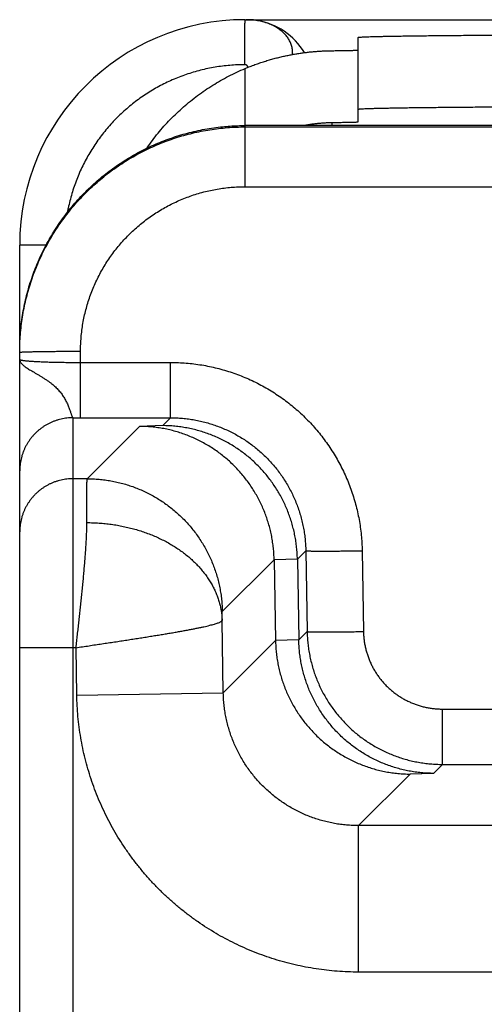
# Model space of a CAD drawing. Header units: inches. Extents: x 0 to 34, y 0 to 22.
# Tile 32 of 46: x 28.172 to 28.584, y 12.954 to 13.828. Entities that reach past the tile are written whole.
import ezdxf

# ---------------------------------------------------------------- set-up
doc = ezdxf.new("R2010")
doc.units = ezdxf.units.IN
doc.header["$LTSCALE"] = 1.87
doc.header["$MEASUREMENT"] = 0
doc.layers.get('0').update_dxf_attribs({"linetype": 'CONTINUOUS'})

msp = doc.modelspace()

# ---------------------------------------------------------------- linework, layer by layer
at = {"color": 7, "linetype": 'CONTINUOUS'}
for p, q in [((28.372, 13.82836), (29.772, 13.82836)), ((28.38391, 13.8273), (28.38349, 13.82739)), ((28.38421, 13.82724), (28.38391, 13.8273)), ((28.472, 13.81259), (28.472, 13.7374)), ((28.372, 13.68014), (28.372, 13.78504)), ((28.76978, 13.73436), (28.372, 13.73436)), ((28.372, 13.73319), (28.77048, 13.73319)), ((28.44915, 13.73436), (28.44915, 13.73685)), ((28.372, 13.68014), (28.80462, 13.68014)), ((28.172, 7.09036), (28.172, 13.62836)), ((28.19552, 13.62836), (28.172, 13.62836)), ((28.226, 13.47502), (28.226, 13.53407)), ((28.226, 13.52414), (28.30588, 13.52414)), ((28.30588, 13.47502), (28.30588, 13.52414)), ((28.21924, 13.47503), (28.21924, 7.44776)), ((28.226, 13.47502), (28.30588, 13.47502)), ((28.23179, 13.42093), (28.27828, 13.46742)), ((28.2989, 13.46805), (28.27828, 13.46742)), ((28.30588, 13.47502), (28.2989, 13.46805)), ((28.23179, 13.42093), (28.21924, 13.42093)), ((28.42579, 13.35705), (28.41833, 13.34958)), ((28.42579, 13.35705), (28.427, 13.28531)), ((28.47578, 13.35703), (28.47699, 13.28529)), ((28.35175, 13.303), (28.3977, 13.34896)), ((28.41833, 13.34958), (28.3977, 13.34896)), ((28.3977, 13.34896), (28.39895, 13.27725)), ((28.41833, 13.34958), (28.41957, 13.27788)), ((28.35264, 13.23094), (28.35153, 13.29521)), ((28.41957, 13.27788), (28.427, 13.28531)), ((28.35264, 13.23094), (28.39895, 13.27725)), ((28.41957, 13.27788), (28.39895, 13.27725)), ((28.22195, 13.27095), (28.172, 13.27095)), ((28.22268, 13.22871), (28.22195, 13.27095)), ((28.22268, 13.22871), (28.35264, 13.23094)), ((28.54694, 13.16736), (28.54694, 13.21648)), ((28.54694, 13.21648), (28.59305, 13.21648)), ((28.53899, 13.15941), (28.54694, 13.16736)), ((28.54694, 13.16736), (28.59305, 13.16736)), ((28.4726, 13.11302), (28.51837, 13.15879)), ((28.53899, 13.15941), (28.51837, 13.15879)), ((28.4726, 12.98304), (28.4726, 13.11302)), ((28.66739, 13.11302), (28.4726, 13.11302)), ((28.66739, 12.98304), (28.4726, 12.98304))]:
    msp.add_line(p, q, dxfattribs=at)
msp.add_lwpolyline([(28.38349, 13.82739), (28.38321, 13.82745), (28.38288, 13.82752), (28.38251, 13.8276), (28.38209, 13.82768), (28.38163, 13.82776), (28.38113, 13.82784), (28.38059, 13.82793), (28.38002, 13.82801), (28.3794, 13.82809), (28.37876, 13.82816), (28.37808, 13.82823), (28.37737, 13.82828), (28.37664, 13.82832), (28.37587, 13.82835), (28.37509, 13.82836)], dxfattribs=at)
for centre, radius, start, end in [((28.372, 13.62836), 0.2, 90, 180), ((28.37303, 13.76836), 0.06, 88.04085, 90), ((28.37303, 13.76836), 0.06, 30.86409, 80.95715)]:
    msp.add_arc(centre, radius, start, end, dxfattribs=at)
for points, knots in [([(28.37165, 13.78836), (28.37165, 13.78966), (28.37165, 13.79226), (28.37165, 13.79613), (28.37166, 13.79993), (28.37167, 13.80361), (28.37169, 13.80715), (28.37171, 13.81051), (28.37172, 13.81318), (28.37174, 13.8152), (28.37175, 13.81662), (28.37176, 13.81797), (28.37177, 13.81925), (28.37179, 13.82046), (28.3718, 13.82159), (28.37182, 13.82264), (28.37183, 13.8236), (28.37185, 13.82449), (28.37186, 13.82528), (28.37188, 13.82589), (28.37189, 13.82633), (28.37189, 13.82663), (28.3719, 13.8269), (28.37191, 13.82715), (28.37192, 13.82738), (28.37193, 13.82758), (28.37194, 13.82776), (28.37194, 13.82791), (28.37195, 13.82805), (28.37196, 13.82814), (28.37197, 13.82821), (28.37197, 13.82824), (28.37197, 13.82828), (28.37198, 13.8283), (28.37198, 13.82832), (28.37198, 13.82833), (28.37199, 13.82834), (28.37199, 13.82834), (28.37199, 13.82835), (28.37199, 13.82835), (28.37199, 13.82835), (28.37199, 13.82836), (28.372, 13.82836)], [0, 0, 0, 0, 0.097997, 0.19505, 0.290223, 0.382604, 0.471298, 0.555457, 0.634263, 0.671423, 0.706966, 0.740803, 0.772856, 0.80305, 0.83131, 0.857564, 0.881753, 0.903821, 0.923713, 0.941376, 0.94936, 0.956773, 0.963611, 0.969869, 0.975544, 0.980631, 0.985127, 0.989029, 0.992337, 0.99505, 0.996183, 0.997166, 0.998001, 0.998688, 0.998975, 0.999226, 0.99944, 0.999618, 0.99976, 0.999819, 0.999869, 1, 1, 1, 1]), ([(28.41407, 13.7975), (28.4141, 13.79784), (28.41416, 13.79877), (28.41414, 13.80028), (28.41399, 13.80203), (28.41368, 13.80376), (28.41324, 13.80548), (28.41265, 13.80718), (28.41192, 13.80884), (28.41106, 13.81047), (28.41006, 13.81206), (28.40893, 13.81359), (28.40768, 13.81508), (28.4063, 13.81651), (28.4048, 13.81787), (28.40321, 13.81916), (28.40151, 13.82038), (28.39972, 13.82151), (28.39783, 13.82258), (28.39584, 13.82357), (28.39374, 13.82449), (28.39154, 13.82532), (28.38928, 13.82605), (28.38697, 13.82669), (28.38526, 13.82707), (28.38434, 13.82726), (28.38421, 13.82729)], [0, 0, 0, 0, 0.022424, 0.060299, 0.098226, 0.136333, 0.174747, 0.213572, 0.252876, 0.292734, 0.333261, 0.374563, 0.416706, 0.459734, 0.503579, 0.548113, 0.593221, 0.639071, 0.685967, 0.734212, 0.783962, 0.834916, 0.886659, 0.93878, 0.990997, 1, 1, 1, 1]), ([(28.472, 13.81259), (28.472, 13.81266), (28.47239, 13.8127), (28.47288, 13.81281), (28.47395, 13.81288), (28.47532, 13.81298), (28.47712, 13.81307), (28.4793, 13.81316), (28.48188, 13.81325), (28.48484, 13.81335), (28.48819, 13.81344), (28.49192, 13.81353), (28.49602, 13.81361), (28.50048, 13.8137), (28.50531, 13.81379), (28.5105, 13.81387), (28.51603, 13.81395), (28.52191, 13.81403), (28.52812, 13.81411), (28.53465, 13.81419), (28.5415, 13.81426), (28.54866, 13.81433), (28.55612, 13.8144), (28.56387, 13.81447), (28.57189, 13.81454), (28.58018, 13.8146), (28.58873, 13.81466), (28.59752, 13.81472), (28.60654, 13.81477), (28.61578, 13.81482), (28.62524, 13.81487), (28.63488, 13.81492), (28.64472, 13.81496), (28.65472, 13.815), (28.66487, 13.81503), (28.67518, 13.81506), (28.68561, 13.81509), (28.69615, 13.81512), (28.7068, 13.81514), (28.71753, 13.81516), (28.72834, 13.81518), (28.7392, 13.81519), (28.75011, 13.8152), (28.76104, 13.8152), (28.76834, 13.8152), (28.772, 13.8152)], [0, 0, 0, 0, 0.000739, 0.002765, 0.00611, 0.010778, 0.016762, 0.024058, 0.032654, 0.042541, 0.053702, 0.066128, 0.079798, 0.094697, 0.110802, 0.128094, 0.146549, 0.166142, 0.186849, 0.208638, 0.231487, 0.255356, 0.280224, 0.306047, 0.332801, 0.360439, 0.388936, 0.418244, 0.448332, 0.479154, 0.510671, 0.542842, 0.57562, 0.608968, 0.642833, 0.677181, 0.711952, 0.747115, 0.782608, 0.818398, 0.854424, 0.89065, 0.927017, 0.963485, 1, 1, 1, 1]), ([(28.372, 13.78504), (28.37344, 13.78565), (28.37633, 13.78682), (28.38067, 13.78846), (28.38497, 13.78997), (28.38923, 13.79137), (28.39346, 13.79265), (28.39764, 13.79382), (28.40178, 13.79489), (28.40587, 13.79585), (28.4099, 13.79672), (28.41388, 13.79749), (28.4178, 13.79816), (28.42166, 13.79875), (28.42544, 13.79926), (28.42913, 13.79969), (28.43274, 13.80004), (28.43625, 13.80032), (28.43965, 13.80054), (28.44294, 13.8007), (28.44609, 13.8008), (28.44815, 13.80083), (28.44915, 13.80084)], [0, 0, 0, 0, 0.059414, 0.117887, 0.175399, 0.23202, 0.287714, 0.342523, 0.39645, 0.449453, 0.501575, 0.552745, 0.602951, 0.65216, 0.700275, 0.747276, 0.793049, 0.837507, 0.88056, 0.922054, 0.961915, 1, 1, 1, 1]), ([(28.44915, 13.80084), (28.4501, 13.80085), (28.45194, 13.80087), (28.45461, 13.80091), (28.45711, 13.80094), (28.45942, 13.80097), (28.46155, 13.80101), (28.4635, 13.80105), (28.46525, 13.80108), (28.4668, 13.80112), (28.46815, 13.80116), (28.4693, 13.8012), (28.47025, 13.80123), (28.47097, 13.80128), (28.47153, 13.8013), (28.47178, 13.80136), (28.472, 13.80136), (28.472, 13.8014)], [0, 0, 0, 0, 0.124304, 0.241248, 0.350501, 0.451934, 0.545257, 0.630301, 0.706907, 0.774859, 0.834077, 0.884393, 0.925719, 0.957979, 0.981093, 0.995058, 1, 1, 1, 1]), ([(28.37165, 13.78836), (28.36945, 13.78836), (28.36505, 13.78826), (28.35845, 13.78786), (28.35188, 13.78717), (28.34533, 13.78622), (28.33883, 13.785), (28.33238, 13.78351), (28.326, 13.78175), (28.31969, 13.77973), (28.31348, 13.77746), (28.30737, 13.77492), (28.30136, 13.77214), (28.29548, 13.76911), (28.28972, 13.76584), (28.28411, 13.76234), (28.27865, 13.75861), (28.27334, 13.75465), (28.2682, 13.75048), (28.26324, 13.7461), (28.25847, 13.74152), (28.25389, 13.73674), (28.24951, 13.73178), (28.24534, 13.72664), (28.24138, 13.72134), (28.23765, 13.71587), (28.23415, 13.71026), (28.23088, 13.7045), (28.22785, 13.69862), (28.22507, 13.69261), (28.22254, 13.6865), (28.22026, 13.68029), (28.21824, 13.67398), (28.21649, 13.6676), (28.2152, 13.66203), (28.21452, 13.65859), (28.21429, 13.65731)], [0, 0, 0, 0, 0.029699, 0.059424, 0.089168, 0.118928, 0.148701, 0.178481, 0.208265, 0.238049, 0.267829, 0.297603, 0.327376, 0.357151, 0.386927, 0.416702, 0.446477, 0.47625, 0.506022, 0.535795, 0.565569, 0.595346, 0.625122, 0.654895, 0.684665, 0.714436, 0.744213, 0.773991, 0.803767, 0.833539, 0.863311, 0.893087, 0.922869, 0.952655, 0.982441, 1, 1, 1, 1]), ([(28.28462, 13.71424), (28.28473, 13.71439), (28.28638, 13.71677), (28.28967, 13.7213), (28.29469, 13.72766), (28.29996, 13.73381), (28.30548, 13.73974), (28.31124, 13.74545), (28.31722, 13.75091), (28.32342, 13.75613), (28.32982, 13.7611), (28.33643, 13.7658), (28.34321, 13.77023), (28.35017, 13.77438), (28.35729, 13.77824), (28.36456, 13.78182), (28.36951, 13.784), (28.372, 13.78504)], [0, 0, 0, 0, 0.005088, 0.076162, 0.147221, 0.218285, 0.289357, 0.360409, 0.431486, 0.50254, 0.57361, 0.644678, 0.715734, 0.786811, 0.857863, 0.928938, 1, 1, 1, 1]), ([(28.37447, 13.78605), (28.37446, 13.7861), (28.37443, 13.78623), (28.37436, 13.78645), (28.37426, 13.78675), (28.37412, 13.78704), (28.37396, 13.7873), (28.37382, 13.78747), (28.37368, 13.78764), (28.37351, 13.78778), (28.37334, 13.78792), (28.37314, 13.78803), (28.37293, 13.78813), (28.37271, 13.78821), (28.37247, 13.78828), (28.37221, 13.78832), (28.37193, 13.78835), (28.37174, 13.78836), (28.37165, 13.78836)], [0, 0, 0, 0, 0.041078, 0.104432, 0.165711, 0.282733, 0.339075, 0.394392, 0.449096, 0.503655, 0.558586, 0.614436, 0.671774, 0.731168, 0.793174, 0.85832, 0.927108, 1, 1, 1, 1]), ([(28.772, 13.75121), (28.76834, 13.75121), (28.76104, 13.75121), (28.75011, 13.7512), (28.7392, 13.75119), (28.72834, 13.75118), (28.71753, 13.75116), (28.7068, 13.75114), (28.69615, 13.75112), (28.68561, 13.7511), (28.67518, 13.75107), (28.66487, 13.75103), (28.65472, 13.751), (28.64472, 13.75096), (28.63488, 13.75092), (28.62524, 13.75087), (28.61578, 13.75082), (28.60654, 13.75077), (28.59752, 13.75072), (28.58873, 13.75066), (28.58018, 13.7506), (28.57189, 13.75054), (28.56387, 13.75047), (28.55612, 13.75041), (28.54866, 13.75034), (28.5415, 13.75027), (28.53465, 13.75019), (28.52812, 13.75011), (28.52191, 13.75004), (28.51603, 13.74996), (28.5105, 13.74987), (28.50531, 13.74979), (28.50048, 13.7497), (28.49602, 13.74962), (28.49192, 13.74953), (28.48819, 13.74944), (28.48484, 13.74935), (28.48188, 13.74926), (28.4793, 13.74917), (28.47712, 13.74907), (28.47532, 13.74898), (28.47395, 13.74888), (28.47288, 13.74881), (28.47239, 13.7487), (28.472, 13.74866), (28.472, 13.74859)], [0, 0, 0, 0, 0.036515, 0.072983, 0.10935, 0.145576, 0.181602, 0.217392, 0.252885, 0.288048, 0.322819, 0.357167, 0.391032, 0.42438, 0.457158, 0.489329, 0.520846, 0.551668, 0.581756, 0.611064, 0.639561, 0.667199, 0.693953, 0.719776, 0.744644, 0.768513, 0.791362, 0.813151, 0.833858, 0.853451, 0.871906, 0.889198, 0.905303, 0.920202, 0.933872, 0.946298, 0.957459, 0.967346, 0.975942, 0.983238, 0.989222, 0.99389, 0.997235, 0.999261, 1, 1, 1, 1]), ([(28.172, 13.5343), (28.172, 13.53695), (28.1721, 13.54225), (28.17258, 13.55019), (28.17336, 13.5581), (28.17447, 13.56598), (28.17588, 13.5738), (28.17761, 13.58156), (28.17964, 13.58925), (28.18197, 13.59686), (28.18461, 13.60436), (28.18754, 13.61175), (28.19076, 13.61902), (28.19427, 13.62616), (28.19806, 13.63315), (28.20213, 13.63999), (28.20646, 13.64665), (28.21105, 13.65314), (28.2159, 13.65945), (28.221, 13.66555), (28.22633, 13.67145), (28.2319, 13.67713), (28.23768, 13.68259), (28.24368, 13.68781), (28.24988, 13.69279), (28.25627, 13.69752), (28.26285, 13.70199), (28.2696, 13.7062), (28.27651, 13.71013), (28.28357, 13.71379), (28.29077, 13.71716), (28.2981, 13.72025), (28.30554, 13.72304), (28.31309, 13.72553), (28.32073, 13.72772), (28.32846, 13.72961), (28.33625, 13.73119), (28.3441, 13.73245), (28.34936, 13.73309), (28.352, 13.73335)], [0, 0, 0, 0, 0.027024, 0.054059, 0.081086, 0.108109, 0.135145, 0.162174, 0.189196, 0.216233, 0.243263, 0.270285, 0.297321, 0.324353, 0.351374, 0.378409, 0.405442, 0.432462, 0.459497, 0.48653, 0.513549, 0.540582, 0.567615, 0.594633, 0.621664, 0.648697, 0.675715, 0.702743, 0.729775, 0.756792, 0.783818, 0.810849, 0.837865, 0.864888, 0.891918, 0.918935, 0.945954, 0.972983, 1, 1, 1, 1]), ([(28.172, 13.53313), (28.172, 13.53575), (28.1721, 13.541), (28.17256, 13.54885), (28.17333, 13.55667), (28.17441, 13.56446), (28.17579, 13.5722), (28.17748, 13.57988), (28.17946, 13.58748), (28.18175, 13.595), (28.18432, 13.60243), (28.18719, 13.60975), (28.19034, 13.61695), (28.19377, 13.62402), (28.19747, 13.63095), (28.20145, 13.63773), (28.20568, 13.64434), (28.21017, 13.65078), (28.21491, 13.65704), (28.21989, 13.66311), (28.2251, 13.66898), (28.23054, 13.67463), (28.2362, 13.68008), (28.24207, 13.68529), (28.24814, 13.69027), (28.25439, 13.69501), (28.26083, 13.6995), (28.26745, 13.70374), (28.27422, 13.70771), (28.28115, 13.71142), (28.28822, 13.71485), (28.29542, 13.718), (28.30273, 13.72087), (28.31016, 13.72344), (28.31768, 13.72572), (28.32528, 13.72771), (28.33295, 13.72939), (28.34069, 13.73078), (28.34847, 13.73185), (28.35629, 13.73262), (28.36414, 13.73309), (28.36938, 13.73319), (28.372, 13.73319)], [0, 0, 0, 0, 0.025034, 0.050061, 0.07508, 0.100095, 0.125106, 0.150117, 0.17513, 0.200142, 0.225152, 0.250159, 0.275168, 0.300179, 0.32519, 0.350193, 0.375182, 0.400159, 0.425131, 0.450105, 0.475081, 0.50006, 0.525043, 0.550025, 0.575005, 0.599981, 0.624959, 0.649946, 0.674945, 0.699951, 0.724958, 0.74996, 0.774961, 0.799962, 0.824965, 0.849968, 0.874968, 0.899969, 0.924971, 0.949976, 0.974986, 1, 1, 1, 1]), ([(28.352, 13.73335), (28.35421, 13.73358), (28.35865, 13.73395), (28.36532, 13.73428), (28.36977, 13.73436), (28.372, 13.73436)], [0, 0, 0, 0, 0.333334, 0.666667, 1, 1, 1, 1]), ([(28.44915, 13.73685), (28.44814, 13.73684), (28.44607, 13.73679), (28.44292, 13.73665), (28.43965, 13.73644), (28.43629, 13.73614), (28.43284, 13.73574), (28.42933, 13.73525), (28.42647, 13.73477), (28.42479, 13.73446), (28.4243, 13.73437)], [0, 0, 0, 0, 0.121572, 0.248086, 0.379018, 0.514107, 0.652843, 0.794864, 0.940023, 1, 1, 1, 1]), ([(28.472, 13.7374), (28.472, 13.73736), (28.47178, 13.73736), (28.47153, 13.7373), (28.47097, 13.73728), (28.47025, 13.73723), (28.4693, 13.7372), (28.46815, 13.73716), (28.4668, 13.73712), (28.46525, 13.73709), (28.4635, 13.73705), (28.46155, 13.73701), (28.45942, 13.73698), (28.45711, 13.73694), (28.45461, 13.73691), (28.45194, 13.73688), (28.4501, 13.73686), (28.44915, 13.73685)], [0, 0, 0, 0, 0.004942, 0.018907, 0.042021, 0.074281, 0.115607, 0.165923, 0.225141, 0.293093, 0.369699, 0.454743, 0.548066, 0.649499, 0.758752, 0.875696, 1, 1, 1, 1]), ([(28.226, 13.53407), (28.226, 13.53615), (28.22609, 13.54029), (28.22648, 13.54649), (28.22714, 13.55267), (28.22806, 13.55881), (28.22924, 13.5649), (28.23067, 13.57093), (28.23237, 13.57689), (28.23431, 13.58278), (28.2365, 13.58858), (28.23893, 13.59429), (28.24161, 13.59988), (28.24452, 13.60536), (28.24766, 13.61071), (28.25102, 13.61593), (28.2546, 13.62099), (28.25839, 13.62589), (28.26239, 13.63063), (28.26658, 13.6352), (28.27096, 13.63958), (28.27553, 13.64377), (28.28027, 13.64777), (28.28517, 13.65156), (28.29023, 13.65514), (28.29544, 13.6585), (28.30079, 13.66164), (28.30626, 13.66455), (28.31186, 13.66722), (28.31756, 13.66965), (28.32335, 13.67184), (28.32923, 13.67378), (28.33519, 13.67547), (28.34122, 13.6769), (28.3473, 13.67808), (28.35343, 13.679), (28.3596, 13.67966), (28.36579, 13.68005), (28.36993, 13.68014), (28.372, 13.68014)], [0, 0, 0, 0, 0.027103, 0.054187, 0.081255, 0.108306, 0.135343, 0.162368, 0.189388, 0.216408, 0.243431, 0.270461, 0.297503, 0.324551, 0.351596, 0.378628, 0.40565, 0.432666, 0.459681, 0.486696, 0.51371, 0.540725, 0.567736, 0.594744, 0.621754, 0.648773, 0.675805, 0.702838, 0.729862, 0.756871, 0.78387, 0.810863, 0.837857, 0.864855, 0.891863, 0.918883, 0.945914, 0.972954, 1, 1, 1, 1]), ([(28.172, 13.53313), (28.172, 13.53316), (28.17215, 13.5332), (28.17235, 13.53325), (28.17277, 13.53329), (28.17331, 13.53334), (28.17402, 13.53339), (28.17487, 13.53344), (28.17588, 13.53348), (28.17704, 13.53353), (28.17833, 13.53358), (28.17977, 13.53362), (28.18134, 13.53366), (28.18305, 13.5337), (28.18488, 13.53374), (28.18683, 13.53378), (28.1889, 13.53382), (28.19107, 13.53385), (28.19335, 13.53388), (28.19572, 13.53391), (28.19818, 13.53394), (28.20073, 13.53397), (28.20334, 13.53399), (28.20603, 13.53401), (28.20877, 13.53403), (28.21156, 13.53404), (28.2144, 13.53405), (28.21727, 13.53406), (28.22016, 13.53407), (28.22308, 13.53407), (28.22502, 13.53407), (28.226, 13.53407)], [0, 0, 0, 0, 0.001743, 0.006236, 0.013602, 0.023843, 0.036937, 0.052849, 0.071534, 0.092939, 0.117001, 0.143651, 0.17281, 0.204395, 0.238311, 0.27446, 0.312737, 0.353028, 0.395216, 0.439177, 0.484783, 0.531899, 0.580388, 0.630107, 0.680911, 0.732651, 0.785174, 0.838327, 0.891954, 0.945898, 1, 1, 1, 1]), ([(28.172, 13.52683), (28.172, 13.52677), (28.1721, 13.52664), (28.17235, 13.52651), (28.17276, 13.52637), (28.17331, 13.52624), (28.17402, 13.5261), (28.17488, 13.52596), (28.17589, 13.52582), (28.17705, 13.52569), (28.17835, 13.52556), (28.17979, 13.52544), (28.18137, 13.52531), (28.18308, 13.5252), (28.18491, 13.52508), (28.18686, 13.52498), (28.18893, 13.52487), (28.1911, 13.52478), (28.19338, 13.52469), (28.19575, 13.5246), (28.19821, 13.52452), (28.20075, 13.52445), (28.20336, 13.52439), (28.20604, 13.52433), (28.20879, 13.52428), (28.21158, 13.52424), (28.21441, 13.5242), (28.21728, 13.52418), (28.22017, 13.52416), (28.22308, 13.52414), (28.22502, 13.52414), (28.226, 13.52414)], [0, 0, 0, 0, 0.003058, 0.008198, 0.015967, 0.026492, 0.039801, 0.055878, 0.074691, 0.096194, 0.120328, 0.147026, 0.176212, 0.207801, 0.241697, 0.27779, 0.315967, 0.356114, 0.39812, 0.441869, 0.487243, 0.534119, 0.582372, 0.631864, 0.682443, 0.733949, 0.786227, 0.839125, 0.89249, 0.946167, 1, 1, 1, 1]), ([(28.172, 13.52683), (28.172, 13.52655), (28.17206, 13.52597), (28.17233, 13.52511), (28.17279, 13.52425), (28.17341, 13.52339), (28.17421, 13.52251), (28.17519, 13.52161), (28.17633, 13.52069), (28.17766, 13.51973), (28.17915, 13.51873), (28.18083, 13.51768), (28.18269, 13.51656), (28.18475, 13.51537), (28.18697, 13.51409), (28.18932, 13.51271), (28.19172, 13.51126), (28.1941, 13.50975), (28.19637, 13.50821), (28.19847, 13.5067), (28.20039, 13.50523), (28.20212, 13.50382), (28.20369, 13.50241), (28.20513, 13.50099), (28.20647, 13.49951), (28.20776, 13.498), (28.20898, 13.49644), (28.21012, 13.49485), (28.21118, 13.49323), (28.21216, 13.49156), (28.21306, 13.48987), (28.2139, 13.48817), (28.21466, 13.48648), (28.21534, 13.48484), (28.21595, 13.48326), (28.21649, 13.48179), (28.21697, 13.48044), (28.21739, 13.47924), (28.21775, 13.47819), (28.21807, 13.47728), (28.21835, 13.47653), (28.2186, 13.47593), (28.21882, 13.47548), (28.21902, 13.47518), (28.21917, 13.47505), (28.21924, 13.47503)], [0, 0, 0, 0, 0.01164, 0.023822, 0.037011, 0.05161, 0.067894, 0.086042, 0.10627, 0.12874, 0.153536, 0.180738, 0.210525, 0.243218, 0.278881, 0.316739, 0.355757, 0.394872, 0.432981, 0.468976, 0.502107, 0.532702, 0.56141, 0.589015, 0.616338, 0.643822, 0.671157, 0.698067, 0.72472, 0.751324, 0.777814, 0.803975, 0.829545, 0.854224, 0.877618, 0.899346, 0.919098, 0.936662, 0.952025, 0.965212, 0.976259, 0.985198, 0.99206, 0.996912, 1, 1, 1, 1]), ([(28.30588, 13.52414), (28.30819, 13.52414), (28.31281, 13.52405), (28.31973, 13.52362), (28.32663, 13.52292), (28.33351, 13.52193), (28.34034, 13.52066), (28.34712, 13.51911), (28.35383, 13.51728), (28.36046, 13.51519), (28.367, 13.51282), (28.37343, 13.51019), (28.37975, 13.5073), (28.38595, 13.50415), (28.39201, 13.50075), (28.39793, 13.49711), (28.40369, 13.49322), (28.40929, 13.48911), (28.41472, 13.48477), (28.41996, 13.48021), (28.42502, 13.47544), (28.42988, 13.47047), (28.43453, 13.4653), (28.43896, 13.45995), (28.44317, 13.45442), (28.44715, 13.44872), (28.4509, 13.44286), (28.4544, 13.43685), (28.45766, 13.43071), (28.46066, 13.42444), (28.4634, 13.41804), (28.46588, 13.41154), (28.46809, 13.40495), (28.47003, 13.39827), (28.4717, 13.39151), (28.47309, 13.38469), (28.4742, 13.37782), (28.47502, 13.37091), (28.47557, 13.36398), (28.47574, 13.35935), (28.47578, 13.35703)], [0, 0, 0, 0, 0.026225, 0.05248, 0.078759, 0.105057, 0.13137, 0.157693, 0.18402, 0.210347, 0.236665, 0.262974, 0.289282, 0.315595, 0.341909, 0.368221, 0.394529, 0.420835, 0.447143, 0.473453, 0.499766, 0.526081, 0.552395, 0.578707, 0.60502, 0.631338, 0.657665, 0.683994, 0.710318, 0.736637, 0.762962, 0.789303, 0.81565, 0.841989, 0.868317, 0.894652, 0.921005, 0.94736, 0.973699, 1, 1, 1, 1]), ([(28.21924, 13.47503), (28.21836, 13.47503), (28.21659, 13.47498), (28.21395, 13.47475), (28.21132, 13.47438), (28.20872, 13.47387), (28.20616, 13.4732), (28.20363, 13.4724), (28.20115, 13.47145), (28.19873, 13.47037), (28.19638, 13.46915), (28.19409, 13.46781), (28.19189, 13.46633), (28.18977, 13.46474), (28.18774, 13.46303), (28.18582, 13.46121), (28.18399, 13.45928), (28.18228, 13.45726), (28.18069, 13.45514), (28.17922, 13.45293), (28.17787, 13.45065), (28.17665, 13.44829), (28.17557, 13.44587), (28.17462, 13.4434), (28.17382, 13.44087), (28.17316, 13.43831), (28.17264, 13.43571), (28.17227, 13.43308), (28.17205, 13.43044), (28.172, 13.42867), (28.172, 13.42779)], [0, 0, 0, 0, 0.035714, 0.071431, 0.107148, 0.142864, 0.178581, 0.214298, 0.250014, 0.285731, 0.321447, 0.357163, 0.392878, 0.428593, 0.464308, 0.500023, 0.535737, 0.571451, 0.607165, 0.642878, 0.678591, 0.714304, 0.750016, 0.785729, 0.821441, 0.857153, 0.892865, 0.928577, 0.964288, 1, 1, 1, 1]), ([(28.21924, 13.47503), (28.21999, 13.47502), (28.22149, 13.47502), (28.22374, 13.47502), (28.22524, 13.47502), (28.226, 13.47502)], [0, 0, 0, 0, 0.332929, 0.666281, 1, 1, 1, 1]), ([(28.3977, 13.34896), (28.39767, 13.3507), (28.39754, 13.35418), (28.39711, 13.35938), (28.39645, 13.36457), (28.39557, 13.36972), (28.39447, 13.37484), (28.39315, 13.37991), (28.3916, 13.38492), (28.38984, 13.38986), (28.38786, 13.39473), (28.38568, 13.39952), (28.38328, 13.40421), (28.38067, 13.4088), (28.37786, 13.41328), (28.37486, 13.41764), (28.37166, 13.42186), (28.36827, 13.42595), (28.3647, 13.4299), (28.36096, 13.43369), (28.35704, 13.43731), (28.35296, 13.44076), (28.34873, 13.44404), (28.34435, 13.44712), (28.33983, 13.45001), (28.33518, 13.4527), (28.33041, 13.45519), (28.32552, 13.45745), (28.32053, 13.4595), (28.31546, 13.46133), (28.3103, 13.46292), (28.30507, 13.46428), (28.29978, 13.4654), (28.29445, 13.46628), (28.28908, 13.46692), (28.28369, 13.46731), (28.28008, 13.46741), (28.27828, 13.46742)], [0, 0, 0, 0, 0.028022, 0.056071, 0.084121, 0.112187, 0.140291, 0.168408, 0.19655, 0.22474, 0.252951, 0.281196, 0.309495, 0.337823, 0.36619, 0.394616, 0.423073, 0.451576, 0.480136, 0.508727, 0.537367, 0.56606, 0.59478, 0.623549, 0.652365, 0.6812, 0.710082, 0.738998, 0.767927, 0.796895, 0.825884, 0.854878, 0.883903, 0.91293, 0.941948, 0.970977, 1, 1, 1, 1]), ([(28.41833, 13.34958), (28.4183, 13.35132), (28.41816, 13.3548), (28.41773, 13.36), (28.41708, 13.36519), (28.4162, 13.37034), (28.41509, 13.37546), (28.41377, 13.38053), (28.41223, 13.38554), (28.41047, 13.39049), (28.40849, 13.39536), (28.4063, 13.40014), (28.4039, 13.40483), (28.40129, 13.40942), (28.39849, 13.4139), (28.39548, 13.41826), (28.39228, 13.42249), (28.3889, 13.42658), (28.38533, 13.43052), (28.38158, 13.43431), (28.37767, 13.43793), (28.37359, 13.44139), (28.36935, 13.44466), (28.36497, 13.44775), (28.36045, 13.45064), (28.3558, 13.45333), (28.35103, 13.45581), (28.34614, 13.45808), (28.34116, 13.46013), (28.33608, 13.46195), (28.33092, 13.46354), (28.32569, 13.4649), (28.3204, 13.46602), (28.31507, 13.46691), (28.3097, 13.46754), (28.30431, 13.46794), (28.30071, 13.46804), (28.2989, 13.46805)], [0, 0, 0, 0, 0.028022, 0.056071, 0.084121, 0.112187, 0.140291, 0.168408, 0.19655, 0.22474, 0.252951, 0.281196, 0.309495, 0.337823, 0.36619, 0.394616, 0.423073, 0.451576, 0.480136, 0.508727, 0.537367, 0.56606, 0.59478, 0.623549, 0.652365, 0.6812, 0.710082, 0.738998, 0.767927, 0.796895, 0.825884, 0.854878, 0.883903, 0.91293, 0.941948, 0.970977, 1, 1, 1, 1]), ([(28.30588, 13.47502), (28.30766, 13.47502), (28.31121, 13.47494), (28.31653, 13.47459), (28.32182, 13.474), (28.32709, 13.47317), (28.33231, 13.47212), (28.33748, 13.47083), (28.34259, 13.46931), (28.34762, 13.46757), (28.35257, 13.46561), (28.35743, 13.46343), (28.36218, 13.46104), (28.36682, 13.45844), (28.37135, 13.45563), (28.37574, 13.45263), (28.37999, 13.44944), (28.3841, 13.44606), (28.38806, 13.4425), (28.39186, 13.43877), (28.39548, 13.43487), (28.39893, 13.43082), (28.4022, 13.42662), (28.40528, 13.42227), (28.40816, 13.41779), (28.41084, 13.41319), (28.41332, 13.40847), (28.41558, 13.40364), (28.41763, 13.39872), (28.41946, 13.39371), (28.42106, 13.38862), (28.42244, 13.38347), (28.42359, 13.37825), (28.4245, 13.373), (28.42518, 13.3677), (28.42562, 13.36238), (28.42576, 13.35883), (28.42579, 13.35705)], [0, 0, 0, 0, 0.028596, 0.057181, 0.085757, 0.114328, 0.142896, 0.171464, 0.200033, 0.228593, 0.257141, 0.285684, 0.31423, 0.342775, 0.371313, 0.399841, 0.428367, 0.456895, 0.485428, 0.513969, 0.542516, 0.571065, 0.599613, 0.628169, 0.656736, 0.685313, 0.713892, 0.742472, 0.771061, 0.799664, 0.828275, 0.856887, 0.885501, 0.914118, 0.942739, 0.971366, 1, 1, 1, 1]), ([(28.21924, 13.42093), (28.21836, 13.42093), (28.21659, 13.42088), (28.21395, 13.42066), (28.21132, 13.42028), (28.20872, 13.41977), (28.20615, 13.41911), (28.20363, 13.4183), (28.20115, 13.41736), (28.19873, 13.41627), (28.19638, 13.41506), (28.19409, 13.41371), (28.19189, 13.41224), (28.18977, 13.41064), (28.18774, 13.40893), (28.18582, 13.40711), (28.18399, 13.40518), (28.18228, 13.40316), (28.18069, 13.40104), (28.17922, 13.39884), (28.17787, 13.39655), (28.17665, 13.3942), (28.17557, 13.39178), (28.17462, 13.3893), (28.17382, 13.38677), (28.17316, 13.38421), (28.17264, 13.38161), (28.17227, 13.37898), (28.17205, 13.37634), (28.172, 13.37457), (28.172, 13.37369)], [0, 0, 0, 0, 0.035717, 0.071434, 0.107151, 0.142868, 0.178584, 0.214301, 0.250017, 0.285733, 0.321449, 0.357165, 0.39288, 0.428595, 0.46431, 0.500024, 0.535738, 0.571452, 0.607166, 0.642879, 0.678592, 0.714305, 0.750017, 0.785729, 0.821441, 0.857153, 0.892865, 0.928577, 0.964288, 1, 1, 1, 1]), ([(28.23157, 13.38195), (28.23157, 13.38335), (28.23157, 13.38606), (28.23158, 13.39002), (28.23158, 13.39377), (28.23159, 13.3973), (28.2316, 13.40061), (28.23161, 13.40368), (28.23162, 13.40651), (28.23163, 13.4091), (28.23164, 13.41144), (28.23165, 13.41353), (28.23167, 13.41536), (28.23169, 13.41694), (28.2317, 13.41825), (28.23172, 13.4193), (28.23174, 13.42008), (28.23176, 13.42059), (28.23177, 13.42085), (28.23179, 13.42093)], [0, 0, 0, 0, 0.107079, 0.208855, 0.305147, 0.39578, 0.480589, 0.55942, 0.632132, 0.698596, 0.758697, 0.812328, 0.859392, 0.899805, 0.933495, 0.960402, 0.980475, 0.993679, 1, 1, 1, 1]), ([(28.23179, 13.42093), (28.23356, 13.42093), (28.23711, 13.42085), (28.24243, 13.42049), (28.24772, 13.4199), (28.25298, 13.41907), (28.2582, 13.41802), (28.26337, 13.41673), (28.26848, 13.41521), (28.27351, 13.41347), (28.27846, 13.41151), (28.28332, 13.40932), (28.28808, 13.40693), (28.29273, 13.40433), (28.29725, 13.40152), (28.30165, 13.39851), (28.30591, 13.39532), (28.31003, 13.39193), (28.31399, 13.38837), (28.31779, 13.38464), (28.32142, 13.38074), (28.32487, 13.37668), (28.32814, 13.37248), (28.33122, 13.36813), (28.33411, 13.36365), (28.33679, 13.35905), (28.33926, 13.35433), (28.34153, 13.34951), (28.34358, 13.34459), (28.3454, 13.33959), (28.34701, 13.33451), (28.34838, 13.32937), (28.34953, 13.32416), (28.35045, 13.31892), (28.35113, 13.31363), (28.35158, 13.30833), (28.35172, 13.30478), (28.35175, 13.303)], [0, 0, 0, 0, 0.028569, 0.057138, 0.085708, 0.114278, 0.142849, 0.171419, 0.199991, 0.228562, 0.257134, 0.285706, 0.314278, 0.34285, 0.371423, 0.399996, 0.428569, 0.457142, 0.485715, 0.514288, 0.542861, 0.571434, 0.600007, 0.62858, 0.657152, 0.685725, 0.714297, 0.742869, 0.77144, 0.800012, 0.828582, 0.857153, 0.885723, 0.914293, 0.942862, 0.971431, 1, 1, 1, 1]), ([(28.22195, 13.27095), (28.22218, 13.27285), (28.22257, 13.27667), (28.22325, 13.28238), (28.22388, 13.28807), (28.22449, 13.29372), (28.22509, 13.2993), (28.22569, 13.30484), (28.2263, 13.31042), (28.2269, 13.31607), (28.22747, 13.32179), (28.22804, 13.32753), (28.22859, 13.33322), (28.22909, 13.33878), (28.22956, 13.34419), (28.23, 13.34945), (28.23039, 13.35457), (28.23073, 13.35954), (28.23102, 13.36435), (28.23125, 13.36901), (28.23143, 13.37349), (28.23154, 13.37778), (28.23157, 13.38059), (28.23157, 13.38195)], [0, 0, 0, 0, 0.051472, 0.103213, 0.15479, 0.205775, 0.255971, 0.305849, 0.355978, 0.406897, 0.458726, 0.510763, 0.562221, 0.612402, 0.661111, 0.708437, 0.754454, 0.799169, 0.842495, 0.884337, 0.924598, 0.963186, 1, 1, 1, 1]), ([(28.23157, 13.38195), (28.23339, 13.38195), (28.23702, 13.38189), (28.24247, 13.38161), (28.24789, 13.38114), (28.25328, 13.3805), (28.25862, 13.37967), (28.2639, 13.37867), (28.26912, 13.37748), (28.27427, 13.37613), (28.27932, 13.3746), (28.28428, 13.37291), (28.28912, 13.37105), (28.29385, 13.36903), (28.29845, 13.36685), (28.30291, 13.36452), (28.30722, 13.36204), (28.31138, 13.35942), (28.31537, 13.35666), (28.31919, 13.35377), (28.32283, 13.35076), (28.32628, 13.34763), (28.32954, 13.34438), (28.33259, 13.34103), (28.33543, 13.33758), (28.33806, 13.33403), (28.34047, 13.3304), (28.34266, 13.3267), (28.34461, 13.32292), (28.34633, 13.31908), (28.34781, 13.31519), (28.34906, 13.31126), (28.35006, 13.30728), (28.35081, 13.30328), (28.35132, 13.29925), (28.35149, 13.29656), (28.35153, 13.29521)], [0, 0, 0, 0, 0.033521, 0.067012, 0.100442, 0.133779, 0.166994, 0.200058, 0.23294, 0.265614, 0.298052, 0.330231, 0.362125, 0.393714, 0.424977, 0.455897, 0.486458, 0.516646, 0.546453, 0.575869, 0.60489, 0.633515, 0.661745, 0.689587, 0.717048, 0.74414, 0.770881, 0.797288, 0.823386, 0.849201, 0.874762, 0.900103, 0.925258, 0.950266, 0.975166, 1, 1, 1, 1]), ([(28.42579, 13.35705), (28.42583, 13.35702), (28.42597, 13.35699), (28.42625, 13.35695), (28.42668, 13.35691), (28.42726, 13.35687), (28.428, 13.35684), (28.42888, 13.35681), (28.4299, 13.35678), (28.43106, 13.35676), (28.43237, 13.35674), (28.4338, 13.35672), (28.43537, 13.35671), (28.43705, 13.3567), (28.43886, 13.35669), (28.44078, 13.35669), (28.44281, 13.35669), (28.44494, 13.3567), (28.44717, 13.35671), (28.44948, 13.35672), (28.45187, 13.35674), (28.45434, 13.35675), (28.45687, 13.35678), (28.45946, 13.3568), (28.46211, 13.35683), (28.46479, 13.35687), (28.46751, 13.3569), (28.47025, 13.35694), (28.47301, 13.35699), (28.47485, 13.35702), (28.47578, 13.35703)], [0, 0, 0, 0, 0.0027, 0.008369, 0.017057, 0.028753, 0.043427, 0.061037, 0.08153, 0.104844, 0.130908, 0.159644, 0.190961, 0.224766, 0.260953, 0.299412, 0.340025, 0.382668, 0.427208, 0.473509, 0.52143, 0.570822, 0.621535, 0.673411, 0.726292, 0.780016, 0.834416, 0.889326, 0.944578, 1, 1, 1, 1]), ([(28.35153, 13.29521), (28.35153, 13.29559), (28.35154, 13.29633), (28.35154, 13.29741), (28.35155, 13.29841), (28.35156, 13.29932), (28.35158, 13.30014), (28.3516, 13.30086), (28.35162, 13.30148), (28.35164, 13.302), (28.35166, 13.3024), (28.35168, 13.3027), (28.35171, 13.30288), (28.35173, 13.30298), (28.35175, 13.303)], [0, 0, 0, 0, 0.146917, 0.285028, 0.413225, 0.530505, 0.635943, 0.72873, 0.808289, 0.874221, 0.926271, 0.964353, 0.988702, 1, 1, 1, 1]), ([(28.22195, 13.27095), (28.22387, 13.27127), (28.22773, 13.27172), (28.23347, 13.2727), (28.2392, 13.27356), (28.24489, 13.27442), (28.25053, 13.27526), (28.25612, 13.27608), (28.26165, 13.2769), (28.26709, 13.27774), (28.27244, 13.27858), (28.2777, 13.27941), (28.28284, 13.28023), (28.28786, 13.28103), (28.29275, 13.28182), (28.2975, 13.28259), (28.3021, 13.28335), (28.30654, 13.28409), (28.31082, 13.28482), (28.31492, 13.28554), (28.31883, 13.28626), (28.32254, 13.28696), (28.32607, 13.28764), (28.32938, 13.28829), (28.33249, 13.28893), (28.33537, 13.28955), (28.33803, 13.29016), (28.34046, 13.29079), (28.34265, 13.29136), (28.34461, 13.29189), (28.34633, 13.29239), (28.34781, 13.29287), (28.34905, 13.29334), (28.35004, 13.29381), (28.35079, 13.29428), (28.35129, 13.29473), (28.3515, 13.29506), (28.35153, 13.29521)], [0, 0, 0, 0, 0.04411, 0.088099, 0.13189, 0.175405, 0.218566, 0.261295, 0.303518, 0.345155, 0.38613, 0.426357, 0.465744, 0.504198, 0.541643, 0.578023, 0.613284, 0.647356, 0.680156, 0.71161, 0.741666, 0.770279, 0.797394, 0.822958, 0.846917, 0.86923, 0.889868, 0.908798, 0.925941, 0.941282, 0.954827, 0.966586, 0.976579, 0.984854, 0.991452, 0.996448, 1, 1, 1, 1]), ([(28.427, 13.28531), (28.42703, 13.28353), (28.42717, 13.27998), (28.42762, 13.27466), (28.4283, 13.26938), (28.42921, 13.26413), (28.43036, 13.25892), (28.43174, 13.25377), (28.43334, 13.24869), (28.43517, 13.24368), (28.43722, 13.23876), (28.43948, 13.23394), (28.44196, 13.22922), (28.44464, 13.22461), (28.44753, 13.22014), (28.4506, 13.21579), (28.45387, 13.21159), (28.45732, 13.20754), (28.46094, 13.20365), (28.46474, 13.19991), (28.46869, 13.19635), (28.4728, 13.19297), (28.47706, 13.18978), (28.48146, 13.18677), (28.48598, 13.18397), (28.49063, 13.18136), (28.49539, 13.17897), (28.50025, 13.17678), (28.50521, 13.17482), (28.51024, 13.17308), (28.51535, 13.17156), (28.52052, 13.17027), (28.52574, 13.16921), (28.53101, 13.16839), (28.5363, 13.1678), (28.54162, 13.16744), (28.54517, 13.16736), (28.54694, 13.16736)], [0, 0, 0, 0, 0.028595, 0.057189, 0.085782, 0.114372, 0.142961, 0.171549, 0.200137, 0.228722, 0.257305, 0.285891, 0.31448, 0.343063, 0.371624, 0.400164, 0.428695, 0.457229, 0.485768, 0.514314, 0.542862, 0.571408, 0.599948, 0.628494, 0.657058, 0.68564, 0.714227, 0.742811, 0.771391, 0.799973, 0.828557, 0.857137, 0.885711, 0.914282, 0.942853, 0.971426, 1, 1, 1, 1]), ([(28.427, 13.28531), (28.42703, 13.28527), (28.42718, 13.28525), (28.42745, 13.2852), (28.42789, 13.28517), (28.42847, 13.28513), (28.42921, 13.2851), (28.43008, 13.28507), (28.43111, 13.28504), (28.43227, 13.28502), (28.43357, 13.285), (28.43501, 13.28498), (28.43657, 13.28497), (28.43826, 13.28496), (28.44007, 13.28495), (28.44199, 13.28495), (28.44402, 13.28495), (28.44615, 13.28496), (28.44838, 13.28497), (28.45069, 13.28498), (28.45308, 13.28499), (28.45555, 13.28501), (28.45808, 13.28504), (28.46067, 13.28506), (28.46331, 13.28509), (28.466, 13.28513), (28.46872, 13.28516), (28.47146, 13.2852), (28.47422, 13.28524), (28.47606, 13.28527), (28.47699, 13.28529)], [0, 0, 0, 0, 0.0027, 0.008369, 0.017057, 0.028754, 0.043428, 0.061038, 0.081531, 0.104845, 0.13091, 0.159646, 0.190964, 0.224768, 0.260956, 0.299416, 0.340029, 0.382672, 0.427212, 0.473514, 0.521435, 0.570827, 0.62154, 0.673416, 0.726297, 0.78002, 0.834419, 0.889329, 0.944579, 1, 1, 1, 1]), ([(28.47699, 13.28529), (28.47701, 13.28408), (28.47711, 13.28166), (28.47745, 13.27805), (28.47798, 13.27446), (28.4787, 13.2709), (28.47959, 13.26739), (28.48067, 13.26392), (28.48193, 13.26052), (28.48336, 13.25719), (28.48496, 13.25393), (28.48673, 13.25077), (28.48866, 13.24769), (28.49074, 13.24473), (28.49297, 13.24187), (28.49535, 13.23914), (28.49787, 13.23653), (28.50052, 13.23406), (28.50329, 13.23173), (28.50618, 13.22954), (28.50919, 13.22751), (28.51229, 13.22563), (28.51549, 13.22392), (28.51877, 13.22237), (28.52212, 13.221), (28.52554, 13.2198), (28.52902, 13.21878), (28.53255, 13.21795), (28.53611, 13.21729), (28.53971, 13.21682), (28.54332, 13.21655), (28.54574, 13.21648), (28.54694, 13.21648)], [0, 0, 0, 0, 0.033378, 0.066757, 0.100127, 0.133482, 0.166819, 0.200145, 0.233469, 0.266803, 0.30016, 0.333532, 0.366889, 0.400217, 0.433531, 0.466845, 0.500161, 0.53348, 0.566794, 0.600101, 0.633419, 0.666767, 0.700131, 0.733475, 0.76679, 0.800092, 0.833394, 0.866707, 0.900035, 0.93337, 0.966697, 1, 1, 1, 1]), ([(28.39895, 13.27725), (28.39898, 13.27551), (28.39911, 13.27204), (28.39954, 13.26683), (28.4002, 13.26164), (28.40108, 13.25649), (28.40218, 13.25137), (28.4035, 13.2463), (28.40505, 13.24129), (28.40681, 13.23635), (28.40879, 13.23148), (28.41098, 13.22669), (28.41338, 13.222), (28.41598, 13.21741), (28.41879, 13.21293), (28.42179, 13.20857), (28.42499, 13.20435), (28.42838, 13.20026), (28.43195, 13.19631), (28.43569, 13.19252), (28.43961, 13.1889), (28.44369, 13.18545), (28.44792, 13.18217), (28.4523, 13.17909), (28.45682, 13.1762), (28.46147, 13.17351), (28.46625, 13.17102), (28.47113, 13.16876), (28.47612, 13.16671), (28.48119, 13.16488), (28.48635, 13.16329), (28.49158, 13.16193), (28.49687, 13.16081), (28.5022, 13.15993), (28.50757, 13.15929), (28.51297, 13.1589), (28.51657, 13.1588), (28.51837, 13.15879)], [0, 0, 0, 0, 0.028022, 0.056071, 0.084121, 0.112187, 0.140291, 0.168408, 0.19655, 0.22474, 0.252951, 0.281196, 0.309495, 0.337823, 0.36619, 0.394616, 0.423073, 0.451576, 0.480136, 0.508727, 0.537367, 0.56606, 0.59478, 0.623549, 0.652365, 0.6812, 0.710082, 0.738998, 0.767927, 0.796895, 0.825884, 0.854878, 0.883903, 0.91293, 0.941948, 0.970977, 1, 1, 1, 1]), ([(28.53899, 13.15941), (28.53719, 13.15942), (28.53359, 13.15952), (28.5282, 13.15991), (28.52283, 13.16055), (28.51749, 13.16143), (28.51221, 13.16256), (28.50698, 13.16392), (28.50182, 13.16551), (28.49674, 13.16733), (28.49175, 13.16938), (28.48687, 13.17165), (28.4821, 13.17413), (28.47744, 13.17682), (28.47292, 13.17971), (28.46854, 13.1828), (28.46431, 13.18607), (28.46023, 13.18952), (28.45632, 13.19315), (28.45257, 13.19694), (28.449, 13.20088), (28.44562, 13.20497), (28.44242, 13.2092), (28.43941, 13.21356), (28.4366, 13.21803), (28.434, 13.22262), (28.4316, 13.22732), (28.42941, 13.2321), (28.42743, 13.23697), (28.42567, 13.24192), (28.42413, 13.24693), (28.4228, 13.252), (28.4217, 13.25711), (28.42082, 13.26227), (28.42017, 13.26745), (28.41974, 13.27266), (28.4196, 13.27614), (28.41957, 13.27788)], [0, 0, 0, 0, 0.029023, 0.058052, 0.08707, 0.116097, 0.145122, 0.174116, 0.203105, 0.232073, 0.261002, 0.289918, 0.3188, 0.347635, 0.376451, 0.40522, 0.43394, 0.462633, 0.491273, 0.519864, 0.548424, 0.576927, 0.605384, 0.63381, 0.662177, 0.690505, 0.718804, 0.747049, 0.77526, 0.80345, 0.831592, 0.859709, 0.887813, 0.915879, 0.943929, 0.971978, 1, 1, 1, 1]), ([(28.4726, 12.98304), (28.46946, 12.98304), (28.46317, 12.98316), (28.45373, 12.98369), (28.44431, 12.98458), (28.43492, 12.98583), (28.42558, 12.98744), (28.41631, 12.9894), (28.40712, 12.9917), (28.39803, 12.99436), (28.38904, 12.99735), (28.38017, 13.00069), (28.37142, 13.00436), (28.36283, 13.00836), (28.35439, 13.01269), (28.34612, 13.01732), (28.33804, 13.02227), (28.33015, 13.02752), (28.32247, 13.03307), (28.315, 13.0389), (28.30776, 13.04501), (28.30075, 13.05139), (28.29399, 13.05804), (28.28749, 13.06493), (28.28125, 13.07207), (28.27529, 13.07944), (28.26961, 13.08703), (28.26422, 13.09482), (28.25914, 13.10282), (28.25436, 13.111), (28.24989, 13.11936), (28.24575, 13.12789), (28.24192, 13.13657), (28.23843, 13.14538), (28.23528, 13.15432), (28.23247, 13.16337), (28.23, 13.17252), (28.22789, 13.18176), (28.22612, 13.19107), (28.22471, 13.20044), (28.22365, 13.20985), (28.22296, 13.21928), (28.22273, 13.22557), (28.22268, 13.22871)], [0, 0, 0, 0, 0.024276, 0.048607, 0.072976, 0.097369, 0.121769, 0.146164, 0.170548, 0.194931, 0.219326, 0.243737, 0.268155, 0.292569, 0.316976, 0.341377, 0.365774, 0.39017, 0.414565, 0.438963, 0.463364, 0.487765, 0.512165, 0.536565, 0.560964, 0.585364, 0.609763, 0.634161, 0.658556, 0.68295, 0.707351, 0.731762, 0.75618, 0.780594, 0.804995, 0.829385, 0.853778, 0.878183, 0.902594, 0.926997, 0.951375, 0.975715, 1, 1, 1, 1]), ([(28.4726, 13.11302), (28.47082, 13.11302), (28.46727, 13.1131), (28.46196, 13.11345), (28.45666, 13.11404), (28.4514, 13.11486), (28.44618, 13.11591), (28.44101, 13.1172), (28.4359, 13.11871), (28.43086, 13.12045), (28.42591, 13.12241), (28.42105, 13.12459), (28.41629, 13.12699), (28.41164, 13.12959), (28.40711, 13.13239), (28.40272, 13.13539), (28.39846, 13.13859), (28.39434, 13.14197), (28.39038, 13.14553), (28.38658, 13.14926), (28.38295, 13.15316), (28.3795, 13.15722), (28.37623, 13.16142), (28.37315, 13.16577), (28.37027, 13.17024), (28.36758, 13.17485), (28.36511, 13.17956), (28.36284, 13.18439), (28.3608, 13.18931), (28.35897, 13.19432), (28.35736, 13.1994), (28.35599, 13.20455), (28.35484, 13.20976), (28.35393, 13.21501), (28.35325, 13.2203), (28.3528, 13.22561), (28.35267, 13.22916), (28.35264, 13.23094)], [0, 0, 0, 0, 0.028578, 0.057152, 0.085722, 0.114289, 0.142858, 0.17143, 0.200003, 0.228573, 0.257139, 0.285702, 0.314264, 0.342823, 0.371379, 0.399934, 0.428491, 0.457051, 0.485613, 0.514174, 0.542734, 0.571295, 0.599858, 0.628422, 0.656985, 0.685549, 0.714119, 0.742697, 0.771283, 0.799873, 0.828465, 0.857055, 0.885641, 0.914225, 0.942811, 0.971402, 1, 1, 1, 1])]:
    msp.add_open_spline(points, degree=3, knots=knots, dxfattribs=at)
msp.add_open_spline([(28.38421, 13.82729), (28.38381, 13.82736), (28.38342, 13.82744), (28.38303, 13.8275)], degree=3, dxfattribs=at)

doc.saveas('drawing.dxf')
